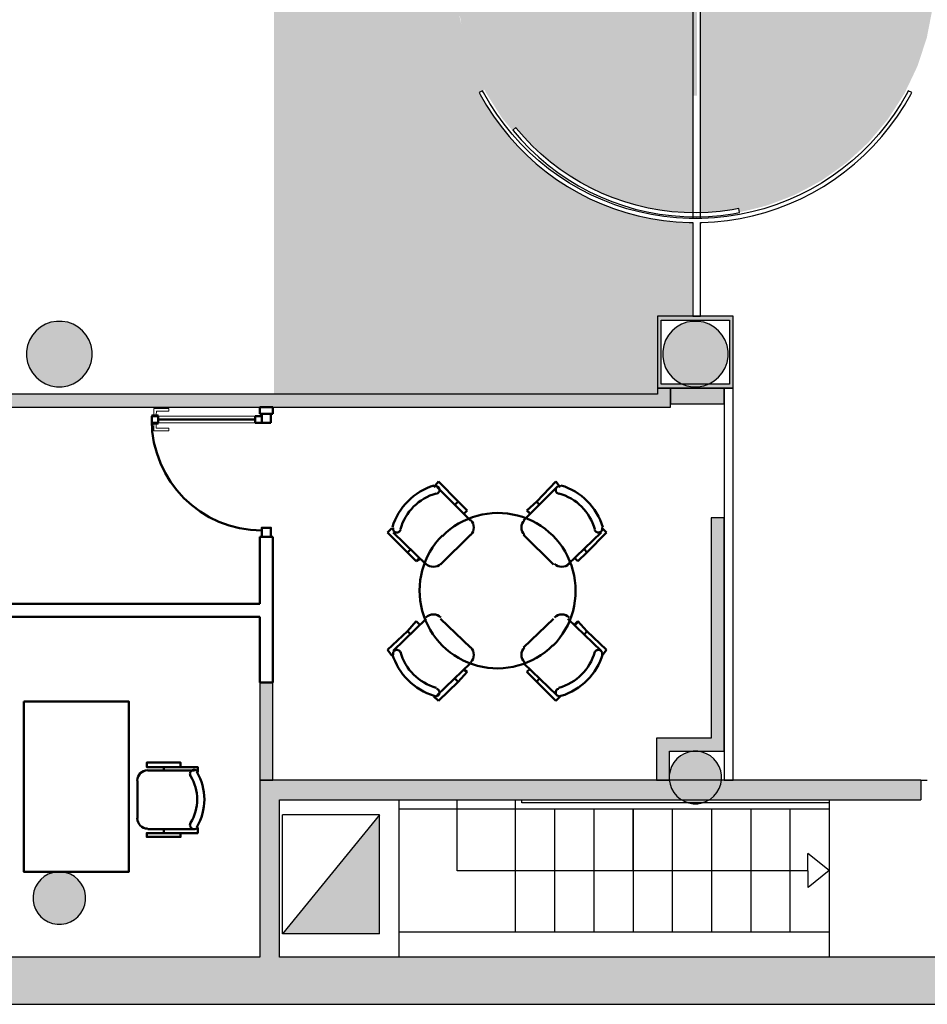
# Model space of a CAD drawing. Header units: metres. Extents: x -1 to 430, y -6 to 34.
# Tile 9 of 12: x 416 to 423, y 13 to 20. Entities that reach past the tile are written whole.
import ezdxf

# ---------------------------------------------------------------- set-up
doc = ezdxf.new("R2010")
doc.units = ezdxf.units.M
doc.linetypes.add('CONTINUA', pattern=[0])
for name, color, linetype, lineweight in [('3D PB MURS', 7, 'CONTINUA', 25), ('3D PB MURS NOUS', 7, 'CONTINUA', 25), ('3D PB PILAR', 7, 'CONTINUA', 25), ('PB ESCALES 2D', 7, 'CONTINUA', 25), ('PB MOBLES', 7, 'CONTINUA', 25), ('PB PAVIMENT', 7, 'CONTINUA', 25)]:
    doc.layers.add(name, color=color, linetype=linetype, lineweight=lineweight)

# ---------------------------------------------------------------- blocks, each defined once
blk = doc.blocks.new('_CLOSEDFILLED')
at = {"color": 0, "linetype": 'ByBlock', "lineweight": -2}
blk.add_solid([(-1, 0), (0, 0), (-1, 0)], dxfattribs=at)

msp = doc.modelspace()

# ---------------------------------------------------------------- hatches: boundary and pattern name
at = {"layer": '3D PB MURS', "linetype": 'CONTINUA', "lineweight": 13, "transparency": 33554687}
msp.add_hatch(color=52, dxfattribs=at).paths.add_polyline_path([(420.9749, 21.5776), (420.9749, 19.771), (421.0049, 19.771), (421.0049, 21.5776)])
at = {"layer": '3D PB MURS', "linetype": 'CONTINUA', "lineweight": 18, "true_color": 0xababab, "transparency": 33554687}
for points in [[(420.7016, 18.0897), (420.7016, 17.5397), (420.7316, 17.5397), (420.7316, 18.0897)], [(420.9716, 18.0897), (420.7316, 18.0897), (420.7316, 18.0597), (421.251, 18.0597), (421.251, 18.0897), (421.0316, 18.0897), (421.0316, 18.0897), (420.9716, 18.0897)], [(421.281, 17.5397), (421.281, 18.0897), (421.251, 18.0897), (421.251, 17.5697), (421.2514, 17.5697), (421.2514, 17.5397)], [(420.7316, 17.5397), (421.2514, 17.5397), (421.2514, 17.5697), (420.7316, 17.5697)]]:
    msp.add_hatch(color=253, dxfattribs=at).paths.add_polyline_path(points)
at = {"layer": '3D PB MURS', "linetype": 'CONTINUA', "lineweight": 18, "true_color": 0xa0a0a0, "transparency": 33554687}
for points in [[(417.8171, 13.2006), (417.8171, 14.5505), (417.6671, 14.5505), (417.6671, 13.2006)], [(417.8171, 14.4006), (422.7116, 14.4006), (422.7116, 14.5506), (417.8171, 14.5506)], [(400.7564, 12.8406), (423.6575, 12.8406), (423.7321, 13.2006), (400.7564, 13.2006)]]:
    msp.add_hatch(color=253, dxfattribs=at).paths.add_polyline_path(points)
at = {"layer": '3D PB MURS NOUS', "linetype": 'CONTINUA', "lineweight": 18, "true_color": 0xff3838, "transparency": 33554687}
for points in [[(420.8016, 17.3957), (420.8016, 17.5397), (420.7016, 17.5397), (420.7016, 17.3957)], [(420.7016, 17.4957), (412.2784, 17.4957), (412.2784, 17.3957), (420.7016, 17.3957)]]:
    msp.add_hatch(color=20, dxfattribs=at).paths.add_polyline_path(points)
at = {"layer": '3D PB MURS NOUS', "linetype": 'CONTINUA', "lineweight": 18, "transparency": 33554687}
for points in [[(421.211, 17.5397), (420.8016, 17.5397), (420.8016, 17.4197), (421.211, 17.4197)], [(421.211, 14.8708), (421.211, 16.5508), (421.111, 16.5508), (421.111, 14.8708)], [(421.211, 14.8708), (420.6936, 14.8708), (420.6936, 14.7708), (421.211, 14.7708)], [(420.7936, 14.5506), (420.7936, 14.7708), (420.6936, 14.7708), (420.6936, 14.5506)]]:
    msp.add_hatch(color=40, dxfattribs=at).paths.add_polyline_path(points)
at = {"layer": '3D PB MURS NOUS', "linetype": 'CONTINUA', "lineweight": 18, "true_color": 0x006e00, "transparency": 33554687}
msp.add_hatch(color=96, dxfattribs=at).paths.add_polyline_path([(417.7671, 14.5505), (417.7673, 15.2964), (417.6673, 15.2963), (417.6671, 14.5505)])
at = {"layer": '3D PB PILAR', "linetype": 'CONTINUA', "lineweight": 18, "transparency": 33554687}
for points in [[(416.1591, 18.05), (416.1154, 18.05), (416.0724, 18.0424), (416.0313, 18.0274), (415.9935, 18.0056), (415.96, 17.9775), (415.932, 17.944), (415.9101, 17.9062), (415.8952, 17.8652), (415.8876, 17.8221), (415.8876, 17.7784), (415.8952, 17.7354), (415.9101, 17.6944), (415.932, 17.6565), (415.96, 17.6231), (415.9935, 17.595), (416.0313, 17.5731), (416.0724, 17.5582), (416.1154, 17.5506), (416.1591, 17.5506), (416.2021, 17.5582), (416.2432, 17.5731), (416.281, 17.595), (416.3145, 17.6231), (416.3426, 17.6565), (416.3644, 17.6944), (416.3794, 17.7354), (416.3869, 17.7784), (416.3869, 17.8221), (416.3794, 17.8652), (416.3644, 17.9062), (416.3426, 17.944), (416.3145, 17.9775), (416.281, 18.0056), (416.2432, 18.0274), (416.2021, 18.0424)], [(421.0136, 18.05), (420.9699, 18.05), (420.9269, 18.0424), (420.8859, 18.0274), (420.848, 18.0056), (420.8146, 17.9775), (420.7865, 17.944), (420.7646, 17.9062), (420.7497, 17.8652), (420.7421, 17.8221), (420.7421, 17.7784), (420.7497, 17.7354), (420.7646, 17.6944), (420.7865, 17.6565), (420.8146, 17.6231), (420.848, 17.595), (420.8859, 17.5731), (420.9269, 17.5582), (420.9699, 17.5506), (421.0136, 17.5506), (421.0566, 17.5582), (421.0977, 17.5731), (421.1355, 17.595), (421.169, 17.6231), (421.1971, 17.6565), (421.2189, 17.6944), (421.2339, 17.7354), (421.2415, 17.7784), (421.2415, 17.8221), (421.2339, 17.8652), (421.2189, 17.9062), (421.1971, 17.944), (421.169, 17.9775), (421.1355, 18.0056), (421.0977, 18.0274), (421.0566, 18.0424)], [(421.0093, 14.7704), (420.9743, 14.7704), (420.9399, 14.7643), (420.907, 14.7523), (420.8768, 14.7349), (420.85, 14.7124), (420.8275, 14.6856), (420.8101, 14.6553), (420.7981, 14.6225), (420.792, 14.5881), (420.792, 14.5531), (420.7981, 14.5187), (420.8101, 14.4859), (420.8275, 14.4556), (420.85, 14.4288), (420.8768, 14.4064), (420.907, 14.3889), (420.9399, 14.3769), (420.9743, 14.3709), (421.0093, 14.3709), (421.0437, 14.3769), (421.0765, 14.3889), (421.1068, 14.4064), (421.1336, 14.4288), (421.156, 14.4556), (421.1735, 14.4859), (421.1855, 14.5187), (421.1915, 14.5531), (421.1915, 14.5881), (421.1855, 14.6225), (421.1735, 14.6553), (421.156, 14.6856), (421.1336, 14.7124), (421.1068, 14.7349), (421.0765, 14.7523), (421.0437, 14.7643)], [(416.1547, 13.8504), (416.1198, 13.8504), (416.0854, 13.8444), (416.0525, 13.8324), (416.0223, 13.8149), (415.9955, 13.7925), (415.973, 13.7657), (415.9555, 13.7354), (415.9436, 13.7026), (415.9375, 13.6682), (415.9375, 13.6332), (415.9436, 13.5988), (415.9555, 13.566), (415.973, 13.5357), (415.9955, 13.5089), (416.0223, 13.4865), (416.0525, 13.469), (416.0854, 13.457), (416.1198, 13.451), (416.1547, 13.451), (416.1892, 13.457), (416.222, 13.469), (416.2523, 13.4865), (416.279, 13.5089), (416.3015, 13.5357), (416.319, 13.566), (416.3309, 13.5988), (416.337, 13.6332), (416.337, 13.6682), (416.3309, 13.7026), (416.319, 13.7354), (416.3015, 13.7657), (416.279, 13.7925), (416.2523, 13.8149), (416.222, 13.8324), (416.1892, 13.8444)]]:
    msp.add_hatch(color=9, dxfattribs=at).paths.add_polyline_path(points)
at = {"layer": 'PB ESCALES 2D', "linetype": 'CONTINUA', "lineweight": 13, "transparency": 33554687}
msp.add_hatch(color=9, dxfattribs=at).paths.add_polyline_path([(418.5806, 13.3786), (418.5806, 14.2855), (417.8417, 13.3786)])
at = {"layer": 'PB PAVIMENT', "linetype": 'CONTINUA', "lineweight": 25, "transparency": 33554687}
h = msp.add_hatch(color=7, dxfattribs=at)
h.paths.add_polyline_path([(420.1003, 22.2751), (420.1875, 22.3195), (420.2769, 22.3593), (420.3682, 22.3944), (420.4612, 22.4246), (420.5557, 22.4499), (420.6514, 22.4702), (420.748, 22.4855), (420.8453, 22.4958), (420.943, 22.5009), (420.969, 22.5009), (420.9696, 23.6435), (420.7364, 23.6435), (420.7364, 24.2035), (421.1364, 24.2035), (421.1364, 25.8908), (415.8764, 25.8908), (415.8764, 24.3712), (417.7755, 24.3712), (417.7755, 17.4957), (420.7016, 17.4957), (420.7016, 18.0897), (420.9666, 18.0897), (420.967, 18.8041), (420.943, 18.8041), (420.8452, 18.8092), (420.7478, 18.8195), (420.6511, 18.8348), (420.5553, 18.8551), (420.4608, 18.8805), (420.3676, 18.9107), (420.2762, 18.9458), (420.1868, 18.9856), (420.0995, 19.0301), (420.0147, 19.079), (419.9326, 19.1324), (419.8534, 19.1899), (419.7773, 19.2515), (419.7046, 19.3171), (419.6353, 19.3863), (419.5698, 19.4591), (419.5082, 19.5352), (419.4506, 19.6144), (419.3973, 19.6965), (419.3484, 19.7813), (419.3416, 19.7945), (419.3824, 19.8162), (419.3927, 19.7945), (419.5155, 19.601), (419.5937, 19.5064), (419.6206, 19.5283), (419.6243, 19.5235), (419.6846, 19.4537), (419.7485, 19.3871), (419.8157, 19.3239), (419.8862, 19.2644), (419.9596, 19.2086), (420.0359, 19.1567), (420.1149, 19.109), (420.1961, 19.0654), (420.2796, 19.0261), (420.365, 18.9912), (420.4521, 18.9609), (420.5407, 18.9351), (420.6305, 18.9141), (420.7213, 18.8977), (420.8129, 18.8862), (420.9049, 18.8794), (420.9716, 18.878), (420.9716, 22.4228), (420.9141, 22.4216), (420.822, 22.4149), (420.7305, 22.4034), (420.6618, 22.3911), (420.6561, 22.4205), (420.726, 22.4331), (420.7214, 22.4545), (420.5627, 22.4207), (420.4698, 22.3958), (420.3782, 22.3661), (420.2884, 22.3316), (420.2004, 22.2924), (420.1147, 22.2487), (420.0313, 22.2006), (419.9506, 22.1482), (419.8727, 22.0916), (419.7979, 22.031), (419.7264, 21.9666), (419.6583, 21.8986), (419.5939, 21.827), (419.5333, 21.7522), (419.4768, 21.6744), (419.4243, 21.5936), (419.3762, 21.5103), (419.3685, 21.4951), (419.342, 21.5091), (419.3498, 21.5246), (419.3987, 21.6093), (419.452, 21.6914), (419.5095, 21.7705), (419.5711, 21.8465), (419.6365, 21.9192), (419.7057, 21.9884), (419.7784, 22.0538), (419.8544, 22.1154), (419.9336, 22.1729), (420.0156, 22.2262)])
h.paths.add_polyline_path([(422.6857, 21.3519), (422.6435, 21.4416), (422.6173, 21.4961), (422.6154, 21.4951), (422.6076, 21.5103), (422.5595, 21.5936), (422.5071, 21.6744), (422.4505, 21.7522), (422.3899, 21.827), (422.3255, 21.8986), (422.3083, 21.884), (422.3864, 21.7915), (422.3631, 21.7726), (422.3123, 21.8328), (422.2492, 21.9001), (422.1826, 21.9639), (422.1128, 22.0243), (422.04, 22.0809), (421.9643, 22.1336), (421.8859, 22.1822), (421.8051, 22.2267), (421.7221, 22.2669), (421.637, 22.3027), (421.5503, 22.334), (421.462, 22.3607), (421.3724, 22.3828), (421.2818, 22.4002), (421.1904, 22.4127), (421.0985, 22.4205), (421.0316, 22.4227), (421.0316, 18.8786), (421.0893, 18.8804), (421.1812, 18.8881), (421.2726, 18.9006), (421.322, 18.91), (421.3274, 18.8821), (421.4265, 18.9048), (421.5329, 18.9321), (421.6475, 18.9743), (421.7491, 19.0145), (421.858, 19.0713), (421.9532, 19.1236), (422.0546, 19.1944), (422.1418, 19.2577), (422.2342, 19.3416), (422.3119, 19.4146), (422.3939, 19.5109), (422.4608, 19.5918), (422.531, 19.6997), (422.5861, 19.7865), (422.6435, 19.9057), (422.6857, 19.9954), (422.7295, 20.1273), (422.7581, 20.2153), (422.7876, 20.3668), (422.8021, 20.4426), (422.8169, 20.6737), (422.8021, 20.9047), (422.7876, 20.9805), (422.7581, 21.132), (422.7295, 21.22)])
h.paths.add_polyline_path([(419.1917, 20.3905), (419.2068, 20.3116), (419.1947, 20.3568)], flags=16)
h.paths.add_polyline_path([(419.1947, 20.9906), (419.2068, 21.0357), (419.1917, 20.9568)], flags=16)

# ---------------------------------------------------------------- linework, layer by layer
at = {"layer": '3D PB MURS', "color": 7, "linetype": 'CONTINUA', "lineweight": 25, "transparency": 33554687}
for p, q in [((420.9716, 22.4978), (420.9716, 18.8341)), ((421.0316, 18.8341), (421.0316, 22.4978)), ((419.3681, 19.8086), (419.3416, 19.7945)), ((419.3416, 19.7945), (419.3484, 19.7813)), ((419.3484, 19.7813), (419.3973, 19.6965)), ((419.3747, 19.7956), (419.3681, 19.8086)), ((419.4229, 19.7122), (419.3747, 19.7956)), ((422.6091, 19.7956), (422.561, 19.7122)), ((422.5865, 19.6965), (422.6355, 19.7813)), ((422.616, 19.8091), (422.6091, 19.7956)), ((422.6425, 19.7951), (422.616, 19.8091)), ((422.6355, 19.7813), (422.6425, 19.7951)), ((419.3973, 19.6965), (419.4506, 19.6144)), ((419.4754, 19.6314), (419.4229, 19.7122)), ((422.561, 19.7122), (422.5085, 19.6314)), ((422.5332, 19.6144), (422.5865, 19.6965)), ((419.4506, 19.6144), (419.5082, 19.5352)), ((419.532, 19.5534), (419.4754, 19.6314)), ((422.5085, 19.6314), (422.4519, 19.5534)), ((422.4757, 19.5352), (422.5332, 19.6144)), ((419.5082, 19.5352), (419.5698, 19.4591)), ((419.5926, 19.4786), (419.532, 19.5534)), ((419.6206, 19.5283), (419.5973, 19.5094)), ((419.6243, 19.5235), (419.6206, 19.5283)), ((422.4519, 19.5534), (422.3912, 19.4786)), ((422.414, 19.4591), (422.4757, 19.5352)), ((419.5698, 19.4591), (419.6353, 19.3863)), ((419.6571, 19.407), (419.5926, 19.4786)), ((419.5973, 19.5094), (419.6011, 19.5045)), ((419.6011, 19.5045), (419.6624, 19.4335)), ((419.6846, 19.4537), (419.6243, 19.5235)), ((419.7485, 19.3871), (419.6846, 19.4537)), ((422.3912, 19.4786), (422.3268, 19.407)), ((422.3485, 19.3863), (422.414, 19.4591)), ((419.6353, 19.3863), (419.7046, 19.3171)), ((419.7252, 19.3388), (419.6571, 19.407)), ((419.6624, 19.4335), (419.7274, 19.3657)), ((419.8157, 19.3239), (419.7485, 19.3871)), ((422.3268, 19.407), (422.2586, 19.3388)), ((422.2793, 19.3171), (422.3485, 19.3863)), ((419.7046, 19.3171), (419.7773, 19.2515)), ((419.7968, 19.2744), (419.7252, 19.3388)), ((419.7274, 19.3657), (419.7957, 19.3015)), ((419.7957, 19.3015), (419.8674, 19.241)), ((419.8862, 19.2644), (419.8157, 19.3239)), ((422.2586, 19.3388), (422.187, 19.2744)), ((422.2065, 19.2515), (422.2793, 19.3171)), ((419.7773, 19.2515), (419.8534, 19.1899)), ((419.8717, 19.2137), (419.7968, 19.2744)), ((419.8674, 19.241), (419.9421, 19.1842)), ((419.9596, 19.2086), (419.8862, 19.2644)), ((422.187, 19.2744), (422.1122, 19.2137)), ((422.1304, 19.1899), (422.2065, 19.2515)), ((419.8534, 19.1899), (419.9326, 19.1324)), ((419.9496, 19.1571), (419.8717, 19.2137)), ((419.9421, 19.1842), (420.0197, 19.1315)), ((420.0304, 19.1046), (419.9496, 19.1571)), ((420.0359, 19.1567), (419.9596, 19.2086)), ((420.1149, 19.109), (420.0359, 19.1567)), ((422.0342, 19.1571), (421.9534, 19.1046)), ((422.1122, 19.2137), (422.0342, 19.1571)), ((422.0512, 19.1324), (422.1304, 19.1899)), ((419.9326, 19.1324), (420.0147, 19.079)), ((420.0147, 19.079), (420.0995, 19.0301)), ((420.0197, 19.1315), (420.1, 19.0829)), ((420.1139, 19.0565), (420.0304, 19.1046)), ((420.1, 19.0829), (420.1827, 19.0386)), ((420.1961, 19.0654), (420.1149, 19.109)), ((421.9534, 19.1046), (421.87, 19.0565)), ((421.8843, 19.0301), (421.9691, 19.079)), ((421.9691, 19.079), (422.0512, 19.1324)), ((420.0995, 19.0301), (420.1868, 18.9856)), ((420.1997, 19.0127), (420.1139, 19.0565)), ((420.1827, 19.0386), (420.2676, 18.9986)), ((420.2796, 19.0261), (420.1961, 19.0654)), ((420.2877, 18.9735), (420.1997, 19.0127)), ((420.365, 18.9912), (420.2796, 19.0261)), ((421.7842, 19.0127), (421.6961, 18.9735)), ((421.87, 19.0565), (421.7842, 19.0127)), ((421.7971, 18.9856), (421.8843, 19.0301)), ((420.1868, 18.9856), (420.2762, 18.9458)), ((420.2676, 18.9986), (420.3544, 18.9632)), ((420.2762, 18.9458), (420.3676, 18.9107)), ((420.3777, 18.939), (420.2877, 18.9735)), ((420.3544, 18.9632), (420.443, 18.9323)), ((420.4521, 18.9609), (420.365, 18.9912)), ((420.4693, 18.9092), (420.3777, 18.939)), ((420.443, 18.9323), (420.5331, 18.9061)), ((420.5407, 18.9351), (420.4521, 18.9609)), ((420.6305, 18.9141), (420.5407, 18.9351)), ((421.6062, 18.939), (421.5146, 18.9092)), ((421.6961, 18.9735), (421.6062, 18.939)), ((421.6162, 18.9107), (421.7076, 18.9458)), ((421.7076, 18.9458), (421.7971, 18.9856)), ((420.3676, 18.9107), (420.4608, 18.8805)), ((420.4608, 18.8805), (420.5553, 18.8551)), ((420.5623, 18.8843), (420.4693, 18.9092)), ((420.5331, 18.9061), (420.6245, 18.8847)), ((420.5553, 18.8551), (420.6511, 18.8348)), ((420.6566, 18.8643), (420.5623, 18.8843)), ((420.6245, 18.8847), (420.7168, 18.8681)), ((420.7213, 18.8977), (420.6305, 18.9141)), ((420.7517, 18.8492), (420.6566, 18.8643)), ((420.7168, 18.8681), (420.8099, 18.8563)), ((420.8129, 18.8862), (420.7213, 18.8977)), ((420.8099, 18.8563), (420.9034, 18.8494)), ((420.9049, 18.8794), (420.8129, 18.8862)), ((420.9971, 18.8775), (420.9049, 18.8794)), ((421.0893, 18.8804), (420.9971, 18.8775)), ((421.1812, 18.8881), (421.0893, 18.8804)), ((421.091, 18.8504), (421.1845, 18.8583)), ((421.2726, 18.9006), (421.1812, 18.8881)), ((421.1845, 18.8583), (421.2775, 18.871)), ((421.3273, 18.8643), (421.2321, 18.8492)), ((421.322, 18.91), (421.2726, 18.9006)), ((421.2775, 18.871), (421.3277, 18.8806)), ((421.3277, 18.8806), (421.322, 18.91)), ((421.4215, 18.8843), (421.3273, 18.8643)), ((421.3327, 18.8348), (421.4285, 18.8551)), ((421.5146, 18.9092), (421.4215, 18.8843)), ((421.4285, 18.8551), (421.5231, 18.8805)), ((421.5231, 18.8805), (421.6162, 18.9107)), ((420.6511, 18.8348), (420.7478, 18.8195)), ((420.7478, 18.8195), (420.8452, 18.8092)), ((420.8475, 18.8391), (420.7517, 18.8492)), ((420.8452, 18.8092), (420.943, 18.8041)), ((420.9438, 18.8341), (420.8475, 18.8391)), ((420.9034, 18.8494), (420.9972, 18.8475)), ((420.943, 18.8041), (420.9716, 18.8041)), ((421.0401, 18.8341), (420.9438, 18.8341)), ((420.9716, 18.8041), (420.9716, 18.0897)), ((420.9972, 18.8475), (421.091, 18.8504)), ((421.0316, 18.0897), (421.0316, 18.8041)), ((421.0316, 18.8041), (421.0409, 18.8041)), ((421.1363, 18.8391), (421.0401, 18.8341)), ((421.0409, 18.8041), (421.1387, 18.8092)), ((421.2321, 18.8492), (421.1363, 18.8391)), ((421.1387, 18.8092), (421.236, 18.8195)), ((421.236, 18.8195), (421.3327, 18.8348)), ((420.7016, 18.0897), (420.7016, 17.5397)), ((420.7316, 18.0897), (420.7016, 18.0897)), ((420.9716, 18.0897), (420.7316, 18.0897)), ((420.7316, 18.0597), (421.251, 18.0597)), ((420.7316, 17.5697), (420.7316, 18.0597)), ((420.9716, 18.0897), (420.9716, 18.0897)), ((420.9716, 18.0897), (421.0316, 18.0897)), ((421.0316, 18.0897), (420.9716, 18.0897)), ((420.9716, 18.0897), (420.9716, 18.0897)), ((421.0316, 18.0897), (421.0316, 18.0897)), ((421.251, 18.0897), (421.0316, 18.0897)), ((421.0316, 18.0897), (421.0316, 18.0897)), ((421.281, 18.0897), (421.251, 18.0897)), ((421.251, 18.0597), (421.251, 17.5697)), ((421.281, 17.5397), (421.281, 18.0897)), ((420.7016, 17.5397), (420.7316, 17.5397)), ((421.251, 17.5697), (420.7316, 17.5697)), ((420.7316, 17.5397), (421.211, 17.5397)), ((421.2514, 17.5397), (421.211, 17.5397)), ((421.211, 17.5397), (421.211, 14.5506)), ((421.211, 17.5397), (421.2514, 17.5397)), ((421.2514, 17.5397), (421.281, 17.5397)), ((421.281, 17.5397), (421.2514, 17.5397)), ((421.281, 14.5506), (421.281, 17.5397)), ((417.8171, 14.5505), (417.6671, 14.5505)), ((417.6671, 14.5505), (417.6671, 13.2006)), ((421.211, 14.5506), (417.8171, 14.5506)), ((417.8171, 14.5506), (417.8171, 14.5505)), ((421.281, 14.5506), (421.211, 14.5506)), ((421.211, 14.5506), (421.281, 14.5506)), ((422.7116, 14.5506), (421.281, 14.5506)), ((422.7116, 14.5506), (422.7116, 14.4006)), ((422.7116, 14.5506), (422.7616, 14.5506)), ((417.8171, 13.2006), (417.8171, 14.4006)), ((417.8171, 14.4006), (422.7116, 14.4006)), ((417.6671, 13.2006), (411.2064, 13.2006)), ((423.7321, 13.2006), (417.8171, 13.2006)), ((400.9274, 12.8406), (423.6575, 12.8406))]:
    msp.add_line(p, q, dxfattribs=at)
at = {"layer": '3D PB MURS NOUS', "color": 7, "linetype": 'CONTINUA', "lineweight": 25, "transparency": 33554687}
for p, q in [((420.8016, 17.5397), (420.7016, 17.5397)), ((420.7016, 17.5397), (420.7016, 17.4957)), ((421.211, 17.5397), (420.8016, 17.5397)), ((420.8016, 17.5397), (420.8016, 17.4197)), ((420.8016, 17.4197), (420.8016, 17.5397)), ((421.211, 17.4197), (421.211, 17.5397)), ((420.7016, 17.4957), (412.8042, 17.4957)), ((412.2784, 17.3957), (417.6677, 17.3957)), ((417.6677, 17.3957), (417.7677, 17.3957)), ((417.7677, 17.3957), (420.7016, 17.3957)), ((420.7016, 17.3957), (420.8016, 17.3957)), ((420.8016, 17.4197), (421.211, 17.4197)), ((420.8016, 17.3957), (420.8016, 17.4197)), ((421.211, 16.5508), (421.111, 16.5508)), ((421.111, 16.5508), (421.111, 14.8708)), ((421.211, 14.8708), (421.211, 16.5508)), ((417.6673, 15.2963), (417.6671, 14.5505)), ((417.7673, 15.2964), (417.6673, 15.2963)), ((417.7671, 14.5505), (417.7673, 15.2964)), ((421.111, 14.8708), (420.6936, 14.8708)), ((420.6936, 14.8708), (420.6936, 14.7708)), ((421.211, 14.7708), (421.211, 14.8708)), ((420.6936, 14.7708), (420.6936, 14.5506)), ((420.7936, 14.5506), (420.7936, 14.7708)), ((420.7936, 14.7708), (421.211, 14.7708)), ((417.6671, 14.5505), (417.7671, 14.5505)), ((420.6936, 14.5506), (420.7936, 14.5506))]:
    msp.add_line(p, q, dxfattribs=at)
at = {"layer": '3D PB MURS NOUS', "color": 4, "linetype": 'CONTINUA', "lineweight": 50, "transparency": 33554687}
for p, q in [((417.6677, 17.3957), (417.6676, 17.3457)), ((417.7677, 17.3957), (417.6677, 17.3957)), ((417.7676, 17.3457), (417.7677, 17.3957)), ((416.8926, 17.3009), (417.6326, 17.3008)), ((417.7676, 17.3457), (417.6676, 17.3457)), ((417.6675, 16.4057), (417.6674, 15.8957)), ((417.6675, 16.4057), (417.7675, 16.4057)), ((417.7673, 15.2964), (417.7675, 16.4057)), ((417.6674, 15.8957), (415.5655, 15.8957)), ((415.5655, 15.7957), (417.6674, 15.7957)), ((417.6674, 15.7957), (417.6673, 15.2963)), ((417.6673, 15.2963), (417.7673, 15.2964))]:
    msp.add_line(p, q, dxfattribs=at)
at = {"layer": '3D PB MURS NOUS', "color": 40, "linetype": 'CONTINUA', "lineweight": 18, "transparency": 33554687}
for points in [[(416.8576, 17.3359), (416.8776, 17.3359), (416.8777, 17.3659), (416.9727, 17.3659), (416.9727, 17.3859), (416.8577, 17.3859), (416.8576, 17.3359)], [(416.8426, 17.3259), (416.8926, 17.3259), (416.8926, 17.3359), (416.8426, 17.3359), (416.8426, 17.3259)], [(416.8426, 17.2659), (416.8926, 17.2659), (416.8926, 17.2759), (416.8426, 17.2759), (416.8426, 17.2659)], [(416.8926, 17.2759), (417.6326, 17.2758), (417.6326, 17.3258), (416.8926, 17.3259), (416.8926, 17.2759)], [(416.8576, 17.2659), (416.8776, 17.2659), (416.8776, 17.2359), (416.9726, 17.2359), (416.9726, 17.2159), (416.8576, 17.2159), (416.8576, 17.2659)]]:
    msp.add_lwpolyline(points, close=True, dxfattribs=at)
at = {"layer": '3D PB MURS NOUS', "color": 4, "linetype": 'CONTINUA', "lineweight": 50, "transparency": 33554687}
for points in [[(416.8426, 17.2959), (416.8426, 17.2759), (416.8926, 17.2759), (416.8926, 17.3259), (416.8426, 17.3259), (416.8426, 17.2959)], [(417.6326, 17.2758), (417.6826, 17.2757), (417.6826, 17.2957), (417.6826, 17.3257), (417.6326, 17.3258), (417.6326, 17.2758)], [(417.7526, 17.2757), (417.7526, 17.3457), (417.6826, 17.3457), (417.6826, 17.2757), (417.7526, 17.2757)], [(417.7525, 16.4057), (417.7525, 16.4757), (417.6825, 16.4757), (417.6825, 16.4057), (417.7525, 16.4057)]]:
    msp.add_lwpolyline(points, close=True, dxfattribs=at)
msp.add_arc((417.6826, 17.2957), 0.84, 179.98915, 269.98915, dxfattribs=at)
at = {"layer": '3D PB PILAR', "color": 7, "linetype": 'CONTINUA', "lineweight": 25, "transparency": 33554687}
for p, q in [((416.0313, 18.0274), (415.9935, 18.0056)), ((416.0724, 18.0424), (416.0313, 18.0274)), ((416.1154, 18.05), (416.0724, 18.0424)), ((416.1591, 18.05), (416.1154, 18.05)), ((416.2021, 18.0424), (416.1591, 18.05)), ((416.2432, 18.0274), (416.2021, 18.0424)), ((416.281, 18.0056), (416.2432, 18.0274)), ((420.8859, 18.0274), (420.848, 18.0056)), ((420.9269, 18.0424), (420.8859, 18.0274)), ((420.9699, 18.05), (420.9269, 18.0424)), ((421.0136, 18.05), (420.9699, 18.05)), ((421.0566, 18.0424), (421.0136, 18.05)), ((421.0977, 18.0274), (421.0566, 18.0424)), ((421.1355, 18.0056), (421.0977, 18.0274)), ((415.96, 17.9775), (415.932, 17.944)), ((415.9935, 18.0056), (415.96, 17.9775)), ((416.3145, 17.9775), (416.281, 18.0056)), ((416.3426, 17.944), (416.3145, 17.9775)), ((420.8146, 17.9775), (420.7865, 17.944)), ((420.848, 18.0056), (420.8146, 17.9775)), ((421.169, 17.9775), (421.1355, 18.0056)), ((421.1971, 17.944), (421.169, 17.9775)), ((415.9101, 17.9062), (415.8952, 17.8652)), ((415.932, 17.944), (415.9101, 17.9062)), ((416.3644, 17.9062), (416.3426, 17.944)), ((416.3794, 17.8652), (416.3644, 17.9062)), ((420.7646, 17.9062), (420.7497, 17.8652)), ((420.7865, 17.944), (420.7646, 17.9062)), ((421.2189, 17.9062), (421.1971, 17.944)), ((421.2339, 17.8652), (421.2189, 17.9062)), ((415.8952, 17.8652), (415.8876, 17.8221)), ((415.8876, 17.8221), (415.8876, 17.7784)), ((416.3869, 17.8221), (416.3794, 17.8652)), ((416.3869, 17.7784), (416.3869, 17.8221)), ((420.7497, 17.8652), (420.7421, 17.8221)), ((420.7421, 17.8221), (420.7421, 17.7784)), ((421.2415, 17.8221), (421.2339, 17.8652)), ((421.2415, 17.7784), (421.2415, 17.8221)), ((415.8876, 17.7784), (415.8952, 17.7354)), ((415.8952, 17.7354), (415.9101, 17.6944)), ((416.3644, 17.6944), (416.3794, 17.7354)), ((416.3794, 17.7354), (416.3869, 17.7784)), ((420.7421, 17.7784), (420.7497, 17.7354)), ((420.7497, 17.7354), (420.7646, 17.6944)), ((421.2189, 17.6944), (421.2339, 17.7354)), ((421.2339, 17.7354), (421.2415, 17.7784)), ((415.9101, 17.6944), (415.932, 17.6565)), ((415.932, 17.6565), (415.96, 17.6231)), ((416.3145, 17.6231), (416.3426, 17.6565)), ((416.3426, 17.6565), (416.3644, 17.6944)), ((420.7646, 17.6944), (420.7865, 17.6565)), ((420.7865, 17.6565), (420.8146, 17.6231)), ((421.169, 17.6231), (421.1971, 17.6565)), ((421.1971, 17.6565), (421.2189, 17.6944)), ((415.96, 17.6231), (415.9935, 17.595)), ((415.9935, 17.595), (416.0313, 17.5731)), ((416.2432, 17.5731), (416.281, 17.595)), ((416.281, 17.595), (416.3145, 17.6231)), ((420.8146, 17.6231), (420.848, 17.595)), ((420.848, 17.595), (420.8859, 17.5731)), ((421.0977, 17.5731), (421.1355, 17.595)), ((421.1355, 17.595), (421.169, 17.6231)), ((416.0313, 17.5731), (416.0724, 17.5582)), ((416.0724, 17.5582), (416.1154, 17.5506)), ((416.1154, 17.5506), (416.1591, 17.5506)), ((416.1591, 17.5506), (416.2021, 17.5582)), ((416.2021, 17.5582), (416.2432, 17.5731)), ((420.8859, 17.5731), (420.9269, 17.5582)), ((420.9269, 17.5582), (420.9699, 17.5506)), ((420.9699, 17.5506), (421.0136, 17.5506)), ((421.0136, 17.5506), (421.0566, 17.5582)), ((421.0566, 17.5582), (421.0977, 17.5731)), ((420.8768, 14.7349), (420.85, 14.7124)), ((420.907, 14.7523), (420.8768, 14.7349)), ((420.9399, 14.7643), (420.907, 14.7523)), ((420.9743, 14.7704), (420.9399, 14.7643)), ((421.0093, 14.7704), (420.9743, 14.7704)), ((421.0437, 14.7643), (421.0093, 14.7704)), ((421.0765, 14.7523), (421.0437, 14.7643)), ((421.1068, 14.7349), (421.0765, 14.7523)), ((421.1336, 14.7124), (421.1068, 14.7349)), ((420.8101, 14.6553), (420.7981, 14.6225)), ((420.8275, 14.6856), (420.8101, 14.6553)), ((420.85, 14.7124), (420.8275, 14.6856)), ((421.156, 14.6856), (421.1336, 14.7124)), ((421.1735, 14.6553), (421.156, 14.6856)), ((421.1855, 14.6225), (421.1735, 14.6553)), ((420.7981, 14.6225), (420.792, 14.5881)), ((420.792, 14.5881), (420.792, 14.5531)), ((421.1915, 14.5881), (421.1855, 14.6225)), ((421.1915, 14.5531), (421.1915, 14.5881)), ((420.792, 14.5531), (420.7981, 14.5187)), ((420.7981, 14.5187), (420.8101, 14.4859)), ((421.1735, 14.4859), (421.1855, 14.5187)), ((421.1855, 14.5187), (421.1915, 14.5531)), ((420.8101, 14.4859), (420.8275, 14.4556)), ((420.8275, 14.4556), (420.85, 14.4288)), ((420.85, 14.4288), (420.8768, 14.4064)), ((421.1068, 14.4064), (421.1336, 14.4288)), ((421.1336, 14.4288), (421.156, 14.4556)), ((421.156, 14.4556), (421.1735, 14.4859)), ((420.8768, 14.4064), (420.907, 14.3889)), ((420.907, 14.3889), (420.9399, 14.3769)), ((420.9399, 14.3769), (420.9743, 14.3709)), ((420.9743, 14.3709), (421.0093, 14.3709)), ((421.0093, 14.3709), (421.0437, 14.3769)), ((421.0437, 14.3769), (421.0765, 14.3889)), ((421.0765, 14.3889), (421.1068, 14.4064)), ((416.0525, 13.8324), (416.0223, 13.8149)), ((416.0854, 13.8444), (416.0525, 13.8324)), ((416.1198, 13.8504), (416.0854, 13.8444)), ((416.1547, 13.8504), (416.1198, 13.8504)), ((416.1892, 13.8444), (416.1547, 13.8504)), ((416.222, 13.8324), (416.1892, 13.8444)), ((416.2523, 13.8149), (416.222, 13.8324)), ((415.973, 13.7657), (415.9555, 13.7354)), ((415.9955, 13.7925), (415.973, 13.7657)), ((416.0223, 13.8149), (415.9955, 13.7925)), ((416.279, 13.7925), (416.2523, 13.8149)), ((416.3015, 13.7657), (416.279, 13.7925)), ((416.319, 13.7354), (416.3015, 13.7657)), ((415.9436, 13.7026), (415.9375, 13.6682)), ((415.9555, 13.7354), (415.9436, 13.7026)), ((416.3309, 13.7026), (416.319, 13.7354)), ((416.337, 13.6682), (416.3309, 13.7026)), ((415.9375, 13.6682), (415.9375, 13.6332)), ((415.9375, 13.6332), (415.9436, 13.5988)), ((415.9436, 13.5988), (415.9555, 13.566)), ((416.319, 13.566), (416.3309, 13.5988)), ((416.3309, 13.5988), (416.337, 13.6332)), ((416.337, 13.6332), (416.337, 13.6682)), ((415.9555, 13.566), (415.973, 13.5357)), ((415.973, 13.5357), (415.9955, 13.5089)), ((416.279, 13.5089), (416.3015, 13.5357)), ((416.3015, 13.5357), (416.319, 13.566)), ((415.9955, 13.5089), (416.0223, 13.4865)), ((416.0223, 13.4865), (416.0525, 13.469)), ((416.0525, 13.469), (416.0854, 13.457)), ((416.0854, 13.457), (416.1198, 13.451)), ((416.1198, 13.451), (416.1547, 13.451)), ((416.1547, 13.451), (416.1892, 13.457)), ((416.1892, 13.457), (416.222, 13.469)), ((416.222, 13.469), (416.2523, 13.4865)), ((416.2523, 13.4865), (416.279, 13.5089))]:
    msp.add_line(p, q, dxfattribs=at)
at = {"layer": 'PB ESCALES 2D', "color": 7, "linetype": 'CONTINUA', "lineweight": 25, "transparency": 33554687}
for p, q in [((418.7305, 13.202), (418.7305, 14.4008)), ((419.1738, 13.8596), (419.1738, 14.4008)), ((419.6171, 14.4008), (419.6171, 13.3913)), ((419.6678, 14.3784), (419.6678, 14.4008)), ((422.0132, 14.3784), (419.6678, 14.3784)), ((422.0132, 14.4008), (422.0132, 13.202)), ((418.5806, 14.2855), (417.8417, 14.2855)), ((417.8417, 13.3786), (417.8417, 14.2855)), ((418.5806, 14.2855), (417.8417, 13.3786)), ((418.5806, 13.3786), (418.5806, 14.2855)), ((422.0132, 14.3278), (418.7305, 14.3278)), ((419.9169, 14.3278), (419.9169, 13.3913)), ((420.2167, 14.3278), (420.2167, 13.5432)), ((420.2167, 14.3278), (420.2167, 13.3913)), ((420.5143, 14.3278), (420.5143, 13.8596)), ((420.5165, 14.3278), (420.5165, 13.3913)), ((420.8141, 14.3278), (420.8141, 13.3913)), ((421.1139, 14.3278), (421.1139, 13.3913)), ((421.4137, 14.3278), (421.4137, 13.3913)), ((421.7135, 14.3278), (421.7135, 13.3913)), ((422.0132, 13.8617), (421.8507, 13.9903)), ((421.8517, 13.8596), (419.1738, 13.8596)), ((422.0111, 13.8596), (422.0106, 13.8596)), ((418.5806, 13.3786), (417.8417, 13.3786)), ((422.0132, 13.3913), (418.7305, 13.3913))]:
    msp.add_line(p, q, dxfattribs=at)
msp.add_lwpolyline([(422.0132, 13.8617), (421.8528, 13.7309), (421.8507, 13.9903)], dxfattribs=at)
at = {"layer": 'PB MOBLES', "color": 202, "linetype": 'CONTINUA', "lineweight": 50, "transparency": 33554687}
for p, q in [((418.9965, 16.7852), (419.0303, 16.8274)), ((419.0303, 16.8274), (419.1823, 16.6755)), ((419.9257, 16.8274), (419.7821, 16.6755)), ((419.9595, 16.7852), (419.9257, 16.8274)), ((419.0218, 16.7852), (419.2753, 16.532)), ((419.6807, 16.532), (419.9341, 16.7852)), ((419.1823, 16.6755), (419.157, 16.6501)), ((419.1823, 16.6755), (419.2499, 16.6079)), ((419.7821, 16.6755), (419.7061, 16.6079)), ((419.7821, 16.6755), (419.799, 16.6501)), ((419.2499, 16.6079), (419.2246, 16.5826)), ((419.7061, 16.6079), (419.7314, 16.5826)), ((419.7145, 16.5995), (419.7314, 16.5826)), ((418.6755, 16.4729), (418.6417, 16.4391)), ((420.2805, 16.4729), (420.3143, 16.4391)), ((418.6417, 16.4391), (418.7938, 16.2871)), ((418.9374, 16.1943), (418.6839, 16.4391)), ((419.2753, 16.4222), (419.0472, 16.1943)), ((419.9088, 16.1943), (419.6807, 16.4222)), ((420.272, 16.4391), (420.0186, 16.1943)), ((420.3143, 16.4391), (420.1622, 16.2871)), ((418.7938, 16.2871), (418.8191, 16.3125)), ((420.1622, 16.2871), (420.1453, 16.3125)), ((418.7938, 16.2871), (418.8613, 16.2196)), ((418.8613, 16.2196), (418.8867, 16.2449)), ((418.8613, 16.2196), (418.8867, 16.2365)), ((420.0946, 16.2196), (420.0693, 16.2449)), ((420.1622, 16.2871), (420.0946, 16.2196)), ((418.6839, 15.5358), (418.9374, 15.7806)), ((419.0472, 15.7806), (419.2753, 15.5611)), ((419.6807, 15.5611), (419.9088, 15.7806)), ((420.0186, 15.7806), (420.272, 15.5358)), ((418.7938, 15.6877), (418.8613, 15.7637)), ((418.8613, 15.7637), (418.8867, 15.7384)), ((420.0946, 15.7637), (420.0693, 15.7384)), ((420.0946, 15.7553), (420.0777, 15.7384)), ((420.1622, 15.6877), (420.0946, 15.7637)), ((418.6417, 15.5442), (418.7938, 15.6877)), ((418.7938, 15.6877), (418.8191, 15.6624)), ((420.1622, 15.6877), (420.1453, 15.6624)), ((420.3143, 15.5442), (420.1622, 15.6877)), ((418.6755, 15.502), (418.6417, 15.5442)), ((420.2805, 15.502), (420.3143, 15.5442)), ((419.2753, 15.4429), (419.0218, 15.1981)), ((419.2499, 15.3754), (419.2246, 15.4007)), ((419.9341, 15.1981), (419.6807, 15.4429)), ((419.7061, 15.3754), (419.7314, 15.4007)), ((419.1823, 15.2994), (419.157, 15.3247)), ((419.1823, 15.2994), (419.2499, 15.3754)), ((419.2499, 15.3754), (419.2246, 15.3923)), ((419.7821, 15.2994), (419.7061, 15.3754)), ((419.7821, 15.2994), (419.799, 15.3247)), ((419.0303, 15.1559), (419.1823, 15.2994)), ((419.9257, 15.1559), (419.7821, 15.2994)), ((418.9965, 15.1896), (419.0303, 15.1559)), ((419.9595, 15.1896), (419.9257, 15.1559)), ((416.936, 14.6503), (416.936, 14.6249)), ((417.1688, 14.6249), (416.8132, 14.6249)), ((416.7328, 14.5445), (416.7328, 14.2566)), ((416.8132, 14.1762), (417.1688, 14.1762)), ((416.936, 14.1465), (416.936, 14.1762))]:
    msp.add_line(p, q, dxfattribs=at)
for points in [[(419.0155, 16.7352), (419.0193, 16.7364), (419.0229, 16.738), (419.0263, 16.74), (419.0293, 16.7425), (419.032, 16.7453), (419.0343, 16.7485), (419.0361, 16.752), (419.0375, 16.7558), (419.0384, 16.7597), (419.0387, 16.7636), (419.0385, 16.7675), (419.0378, 16.7714), (419.0366, 16.7751), (419.0349, 16.7786), (419.0327, 16.7819), (419.0301, 16.785), (419.0271, 16.7876), (419.0238, 16.7898), (419.0203, 16.7915), (419.0166, 16.7927), (419.0127, 16.7934), (419.0088, 16.7937), (419.0049, 16.7933), (419.0009, 16.7925)], [(419.9626, 16.7927), (419.9587, 16.7935), (419.9548, 16.7937), (419.951, 16.7933), (419.9472, 16.7925), (419.9435, 16.7912), (419.9401, 16.7895), (419.9368, 16.7872), (419.9339, 16.7846), (419.9314, 16.7815), (419.9293, 16.7782), (419.9276, 16.7747), (419.9265, 16.771), (419.9258, 16.7671), (419.9257, 16.7633), (419.9261, 16.7594), (419.927, 16.7555), (419.9284, 16.7518), (419.9303, 16.7483), (419.9325, 16.7452), (419.9352, 16.7424), (419.9382, 16.74), (419.9415, 16.7379), (419.9451, 16.7364), (419.9489, 16.7352)], [(419.2771, 16.4204), (419.2874, 16.433), (419.2947, 16.4469), (419.2991, 16.4618), (419.3006, 16.4771), (419.2991, 16.4924), (419.2947, 16.5073), (419.2874, 16.5212), (419.2771, 16.5338)], [(419.6873, 16.5338), (419.677, 16.5212), (419.6697, 16.5073), (419.6653, 16.4924), (419.6638, 16.4771), (419.6653, 16.4618), (419.6697, 16.4469), (419.677, 16.433), (419.6873, 16.4204)], [(418.6849, 16.476), (418.6841, 16.4721), (418.6839, 16.4682), (418.6843, 16.4643), (418.6851, 16.4606), (418.6864, 16.4569), (418.6881, 16.4534), (418.6904, 16.4502), (418.6931, 16.4473), (418.6961, 16.4448), (418.6994, 16.4427), (418.703, 16.441), (418.7067, 16.4399), (418.7105, 16.4392), (418.7144, 16.4391), (418.7183, 16.4395), (418.7221, 16.4404), (418.7258, 16.4418), (418.7293, 16.4437), (418.7324, 16.4459), (418.7352, 16.4486), (418.7377, 16.4516), (418.7397, 16.4549), (418.7413, 16.4585), (418.7424, 16.4623)], [(420.222, 16.4623), (420.2232, 16.4585), (420.2248, 16.4549), (420.2268, 16.4515), (420.2293, 16.4485), (420.2321, 16.4458), (420.2353, 16.4435), (420.2388, 16.4417), (420.2426, 16.4403), (420.2465, 16.4394), (420.2504, 16.4391), (420.2543, 16.4393), (420.2582, 16.44), (420.2619, 16.4412), (420.2654, 16.4429), (420.2687, 16.4451), (420.2718, 16.4477), (420.2744, 16.4507), (420.2766, 16.454), (420.2783, 16.4575), (420.2795, 16.4612), (420.2803, 16.4651), (420.2805, 16.469), (420.2802, 16.4729), (420.2793, 16.4769)], [(418.9355, 16.2009), (418.9481, 16.1906), (418.9621, 16.1833), (418.9769, 16.1789), (418.9923, 16.1774), (419.0076, 16.1789), (419.0225, 16.1833), (419.0364, 16.1906), (419.049, 16.2009)], [(419.9154, 16.2009), (419.928, 16.1906), (419.942, 16.1833), (419.9568, 16.1789), (419.9722, 16.1774), (419.9875, 16.1789), (420.0024, 16.1833), (420.0163, 16.1906), (420.0289, 16.2009)], [(419.049, 15.7909), (419.0364, 15.8012), (419.0225, 15.8085), (419.0076, 15.8129), (418.9923, 15.8144), (418.9769, 15.8129), (418.9621, 15.8085), (418.9481, 15.8012), (418.9355, 15.7909)], [(420.0289, 15.7909), (420.0163, 15.8012), (420.0024, 15.8085), (419.9875, 15.8129), (419.9722, 15.8144), (419.9568, 15.8129), (419.942, 15.8085), (419.928, 15.8012), (419.9154, 15.7909)], [(419.2771, 15.4495), (419.2874, 15.4621), (419.2947, 15.476), (419.2991, 15.4909), (419.3006, 15.5062), (419.2991, 15.5215), (419.2947, 15.5364), (419.2874, 15.5504), (419.2771, 15.5629)], [(419.6873, 15.5629), (419.677, 15.5504), (419.6697, 15.5364), (419.6653, 15.5215), (419.6638, 15.5062), (419.6653, 15.4909), (419.6697, 15.476), (419.677, 15.4621), (419.6873, 15.4495)], [(418.7424, 15.521), (418.7413, 15.5248), (418.7397, 15.5284), (418.7376, 15.5318), (418.7351, 15.5348), (418.7323, 15.5375), (418.7291, 15.5398), (418.7256, 15.5416), (418.7219, 15.543), (418.7179, 15.5439), (418.714, 15.5442), (418.7101, 15.544), (418.7062, 15.5433), (418.7025, 15.5421), (418.699, 15.5404), (418.6957, 15.5382), (418.6926, 15.5356), (418.69, 15.5326), (418.6878, 15.5293), (418.6861, 15.5258), (418.6849, 15.5221), (418.6842, 15.5182), (418.6839, 15.5143), (418.6843, 15.5104), (418.6851, 15.5065)], [(420.2795, 15.5073), (420.2803, 15.5112), (420.2805, 15.5151), (420.2802, 15.519), (420.2794, 15.5228), (420.2781, 15.5264), (420.2763, 15.5299), (420.274, 15.5331), (420.2714, 15.536), (420.2683, 15.5386), (420.265, 15.5406), (420.2615, 15.5423), (420.2578, 15.5434), (420.254, 15.5441), (420.2501, 15.5442), (420.2462, 15.5438), (420.2423, 15.5429), (420.2386, 15.5415), (420.2351, 15.5397), (420.232, 15.5374), (420.2292, 15.5347), (420.2267, 15.5317), (420.2247, 15.5284), (420.2231, 15.5248), (420.222, 15.521)], [(419.0018, 15.1906), (419.0057, 15.1899), (419.0096, 15.1896), (419.0135, 15.19), (419.0173, 15.1908), (419.0209, 15.1921), (419.0244, 15.1938), (419.0276, 15.1961), (419.0305, 15.1988), (419.0331, 15.2018), (419.0352, 15.2051), (419.0368, 15.2086), (419.0379, 15.2123), (419.0386, 15.2162), (419.0387, 15.22), (419.0383, 15.2239), (419.0374, 15.2278), (419.036, 15.2315), (419.0342, 15.235), (419.0319, 15.2381), (419.0292, 15.2409), (419.0262, 15.2433), (419.0229, 15.2454), (419.0193, 15.247), (419.0155, 15.2481)], [(419.9489, 15.2481), (419.9451, 15.2469), (419.9415, 15.2453), (419.9381, 15.2433), (419.9351, 15.2408), (419.9324, 15.238), (419.9301, 15.2348), (419.9283, 15.2313), (419.9269, 15.2275), (419.926, 15.2236), (419.9257, 15.2197), (419.9259, 15.2158), (419.9266, 15.2119), (419.9278, 15.2082), (419.9295, 15.2047), (419.9317, 15.2014), (419.9343, 15.1983), (419.9373, 15.1957), (419.9406, 15.1935), (419.9442, 15.1918), (419.9479, 15.1906), (419.9517, 15.1899), (419.9556, 15.1896), (419.9596, 15.19), (419.9635, 15.1908)], [(417.063, 14.6503), (417.063, 14.6841), (416.8048, 14.6841), (416.8048, 14.6503), (417.1942, 14.6503), (417.1942, 14.6122)], [(416.7322, 14.5473), (416.7337, 14.563), (416.7383, 14.5777), (416.7455, 14.591), (416.7551, 14.6026), (416.7667, 14.6122), (416.78, 14.6194), (416.7947, 14.624), (416.8105, 14.6256)], [(417.1393, 14.5809), (417.1365, 14.5866), (417.1348, 14.5926), (417.1343, 14.5987), (417.135, 14.6047), (417.1368, 14.6105), (417.1397, 14.6158), (417.1437, 14.6206), (417.1487, 14.6246), (417.1543, 14.6276), (417.1603, 14.6293), (417.1664, 14.6298), (417.1724, 14.6292), (417.1782, 14.6274), (417.1836, 14.6246), (417.1884, 14.6207), (417.1924, 14.6157)], [(416.8105, 14.1811), (416.7947, 14.1827), (416.78, 14.1872), (416.7667, 14.1944), (416.7551, 14.204), (416.7455, 14.2156), (416.7383, 14.2289), (416.7337, 14.2436), (416.7322, 14.2594)], [(417.1924, 14.1909), (417.1884, 14.186), (417.1836, 14.1821), (417.1782, 14.1792), (417.1724, 14.1775), (417.1664, 14.1768), (417.1603, 14.1774), (417.1543, 14.1791), (417.1487, 14.182), (417.1437, 14.1861), (417.1397, 14.1908), (417.1368, 14.1962), (417.135, 14.202), (417.1343, 14.208), (417.1348, 14.2141), (417.1365, 14.22), (417.1393, 14.2257)], [(417.063, 14.1465), (417.063, 14.1169), (416.8048, 14.1169), (416.8048, 14.1465), (417.1942, 14.1465), (417.1942, 14.1889)]]:
    msp.add_lwpolyline(points, dxfattribs=at)
msp.add_lwpolyline([(415.867, 15.1508), (415.867, 13.8508), (416.6671, 13.8508), (416.6671, 15.1508), (415.867, 15.1508)], close=True, dxfattribs=at)
for centre, radius, start, end in [((416.8489, 14.4034), 0.3405, 328.23525, 31.74199), ((416.8277, 14.4034), 0.4167, 329.55452, 30.42649)]:
    msp.add_arc(centre, radius, start, end, dxfattribs=at)
for centre, major_axis, start_param, end_param in [((419.1357, 16.3422), (0.477, 0), 1.862323, 2.850299), ((419.8288, 16.3421), (0.477, 0), 0.29151, 1.279526), ((419.1189, 16.3591), (0.3926, 0), 1.84053, 2.872146), ((419.8457, 16.359), (0.3926, 0), 0.26973, 1.301363), ((419.4841, 15.9951), (0.5937, 0), 5.496483, 8.646983), ((419.4803, 15.9966), (0.5937, 0), 2.354894, 5.505384), ((419.1356, 15.6496), (0.477, 0), 3.433107, 4.421119), ((419.1188, 15.6327), (0.3926, 0), 3.411328, 4.442955), ((419.8456, 15.6326), (0.3926, 0), 4.982123, 6.013748), ((419.8287, 15.6495), (0.477, 0), 5.003905, 5.991918)]:
    msp.add_ellipse(centre, major_axis=major_axis, ratio=0.999396, start_param=start_param, end_param=end_param, dxfattribs=at)

# ---------------------------------------------------------------- block references
at = {"layer": '3D PB PILAR', "color": 7, "linetype": 'CONTINUA', "lineweight": 25, "transparency": 33554687, "xscale": 0.0002666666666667, "yscale": 0.0002666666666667, "zscale": 0.0002666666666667}
for p in [(416.1373, 17.8003), (420.9918, 17.8003), (420.9918, 14.5706), (416.1373, 13.6507)]:
    msp.add_blockref('_CLOSEDFILLED', p, dxfattribs=at)

doc.saveas('drawing.dxf')
